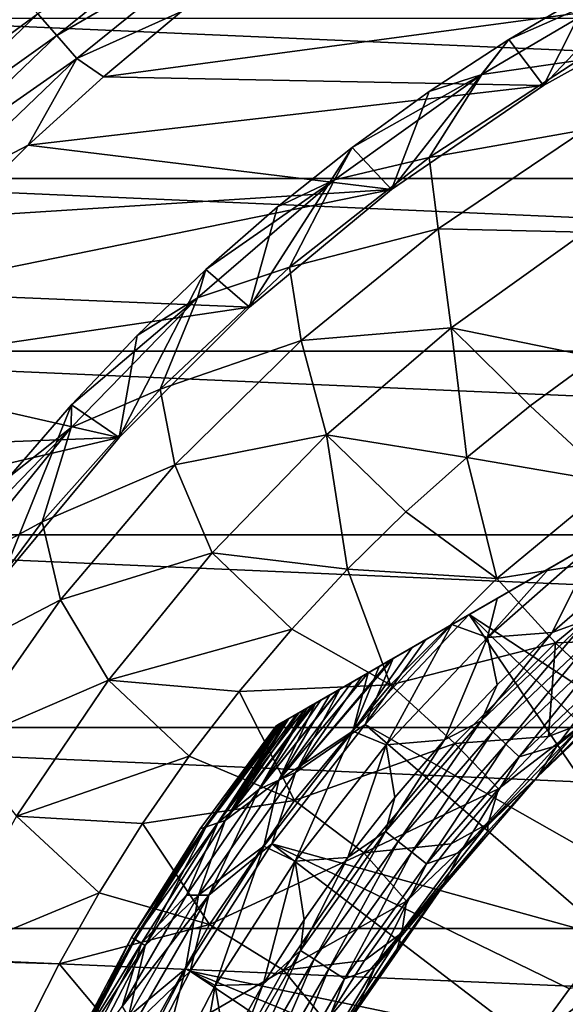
# Model space of a CAD drawing. Header units: metres. Extents: x -82 to 82, y -464 to 32.
# Tile 241 of 256: x -20.51 to -13.4, y 10.13 to 22.96. Entities that reach past the tile are written whole.
import ezdxf

# ---------------------------------------------------------------- set-up
doc = ezdxf.new("R2010")
doc.units = ezdxf.units.M
doc.layers.add('solid_K244121000C07', color=7, linetype='CONTINUOUS')

msp = doc.modelspace()

# ---------------------------------------------------------------- linework, layer by layer
at = {"layer": 'solid_K244121000C07'}
for points in [[(-20.275513, 23.037457, -285.295593), (-20.027609, 22.755783, -285.132813), (-18.025635, 24.372267, -285.132813)], [(-18.025635, 24.372267, -285.132813), (-20.027609, 22.755783, -285.132813), (-17.789715, 24.053282, -285.033386)], [(-20.027609, 22.755783, -285.132813), (-19.765488, 22.457956, -285.033386), (-17.789715, 24.053282, -285.033386)], [(-17.789715, 24.053282, -285.033386), (-19.765488, 22.457956, -285.033386), (-18.403748, 23.068058, -285)], [(-13.687205, 22.105661, 15), (-13.0688, 23.337418, 15), (-11.971325, 23.918926, 15)], [(-11.58917, 23.274258, 15), (-13.687205, 22.105661, 15), (-11.971325, 23.918926, 15)], [(-20.702681, 23.522816, -285.792206), (-22.622974, 21.682364, -285.792206), (-20.502562, 23.295435, -285.517365)], [(-14.491086, 22.250023, 22.86648), (-12.460107, 23.447832, 22.86648), (-14.13723, 22.706108, 15)], [(-13.238297, 22.430285, 30.750626), (-12.460107, 23.447832, 22.86648), (-14.491086, 22.250023, 22.86648)], [(-12.460107, 23.447832, 22.86648), (-13.0688, 23.337418, 15), (-14.13723, 22.706108, 15)], [(-22.622974, 21.682364, -285.792206), (-22.404293, 21.472775, -285.517365), (-20.502562, 23.295435, -285.517365)], [(-20.502562, 23.295435, -285.517365), (-22.404293, 21.472775, -285.517365), (-20.275513, 23.037457, -285.295593)], [(-11.58917, 23.274258, -285), (-18.403748, 23.068058, -285), (-19.42046, 22.218887, -285)], [(-13.687205, 22.105661, -285), (-11.58917, 23.274258, -285), (-19.42046, 22.218887, -285)], [(-13.687205, 22.105661, 15), (-14.13723, 22.706108, 15), (-13.0688, 23.337418, 15)], [(-13.687205, 22.105661, -285), (-13.687205, 22.105661, 15), (-11.58917, 23.274258, 15)], [(-13.687205, 22.105661, -285), (-11.58917, 23.274258, 15), (-11.58917, 23.274258, -285)], [(-24.896374, 20.890676, -289), (-22.980894, 22.981041, -289), (24.896374, 20.890676, -289)], [(-22.980894, 22.981041, -289), (22.980894, 22.981041, -289), (24.896374, 20.890676, -289)], [(-22.404293, 21.472775, -285.517365), (-22.156181, 21.23498, -285.295593), (-20.275513, 23.037457, -285.295593)], [(-20.275513, 23.037457, -285.295593), (-22.156181, 21.23498, -285.295593), (-20.027609, 22.755783, -285.132813)], [(-19.765488, 22.457956, -285.033386), (-19.42046, 22.218887, -285), (-18.403748, 23.068058, -285)], [(-22.156181, 21.23498, -285.295593), (-21.885284, 20.975346, -285.132813), (-20.027609, 22.755783, -285.132813)], [(-20.027609, 22.755783, -285.132813), (-21.885284, 20.975346, -285.132813), (-19.765488, 22.457956, -285.033386)], [(-15.668468, 20.748468, 15), (-15.175826, 22.025486, 15), (-14.13723, 22.706108, 15)], [(-13.687205, 22.105661, 15), (-15.668468, 20.748468, 15), (-14.13723, 22.706108, 15)], [(-14.491086, 22.250023, 22.86648), (-14.13723, 22.706108, 15), (-15.175826, 22.025486, 15)], [(-21.885284, 20.975346, -285.132813), (-21.59885, 20.700821, -285.033386), (-19.765488, 22.457956, -285.033386)], [(-19.765488, 22.457956, -285.033386), (-21.59885, 20.700821, -285.033386), (-20.398048, 21.324936, -285)], [(-19.765488, 22.457956, -285.033386), (-20.398048, 21.324936, -285), (-19.42046, 22.218887, -285)], [(-13.238297, 22.430285, 30.750626), (-14.491086, 22.250023, 22.86648), (-15.177323, 21.16646, 30.750626)], [(-13.238297, 22.430285, 30.750626), (-15.177323, 21.16646, 30.750626), (-13.148675, 21.528719, 38.608505)], [(-13.687205, 22.105661, -285), (-19.42046, 22.218887, -285), (-20.398048, 21.324936, -285)], [(-16.407797, 20.876764, 22.86648), (-14.491086, 22.250023, 22.86648), (-16.181759, 21.297384, 15)], [(-15.177323, 21.16646, 30.750626), (-14.491086, 22.250023, 22.86648), (-16.407797, 20.876764, 22.86648)], [(-14.491086, 22.250023, 22.86648), (-15.175826, 22.025486, 15), (-16.181759, 21.297384, 15)], [(-15.668468, 20.748468, -285), (-13.687205, 22.105661, -285), (-20.398048, 21.324936, -285)], [(-15.668468, 20.748468, -285), (-15.668468, 20.748468, 15), (-13.687205, 22.105661, 15)], [(-15.668468, 20.748468, -285), (-13.687205, 22.105661, 15), (-13.687205, 22.105661, -285)], [(-15.668468, 20.748468, 15), (-16.181759, 21.297384, 15), (-15.175826, 22.025486, 15)], [(-3.335342, 21.745701, 112.757362), (-17.164658, 13.761341, 112.757362), (-17.155373, 13.766702, 112.910072)], [(-3.335342, 21.745701, 97.169998), (-17.164658, 13.761341, 97.169998), (-17.164658, 13.761341, 112.757362)], [(-3.335342, 21.745701, 112.757362), (-3.335342, 21.745701, 97.169998), (-17.164658, 13.761341, 112.757362)], [(-3.335342, 21.745701, 97.169998), (-3.352699, 21.73568, 96.85112), (-17.164658, 13.761341, 97.169998)], [(-3.352699, 21.73568, 96.85112), (-17.147301, 13.771362, 96.85112), (-17.164658, 13.761341, 97.169998)], [(-3.344627, 21.740339, 112.910072), (-3.335342, 21.745701, 112.757362), (-17.155373, 13.766702, 112.910072)], [(-3.344627, 21.740339, 112.910072), (-17.155373, 13.766702, 112.910072), (-17.127077, 13.783038, 113.064087)], [(-3.352699, 21.73568, 96.85112), (-3.405357, 21.705276, 96.531151), (-17.147301, 13.771362, 96.85112)], [(-3.405357, 21.705276, 96.531151), (-17.094643, 13.801764, 96.531151), (-17.147301, 13.771362, 96.85112)], [(-3.372921, 21.724005, 113.064079), (-3.344627, 21.740339, 112.910072), (-17.127077, 13.783038, 113.064087)], [(-3.372921, 21.724005, 113.064079), (-17.127077, 13.783038, 113.064087), (-17.077866, 13.811451, 113.221832)], [(-3.405357, 21.705276, 96.531151), (-3.458767, 21.67444, 96.323883), (-17.094643, 13.801764, 96.531151)], [(-3.422125, 21.695597, 113.221809), (-3.372921, 21.724005, 113.064079), (-17.077866, 13.811451, 113.221832)], [(-3.422125, 21.695597, 113.221809), (-17.077866, 13.811451, 113.221832), (-17.076059, 13.812494, 113.226563)], [(-3.423941, 21.694548, 113.226563), (-3.422125, 21.695597, 113.221809), (-17.076059, 13.812494, 113.226563)], [(-3.423941, 21.694548, 113.226563), (-17.076059, 13.812494, 113.226563), (-17.004765, 13.853656, 113.384712)], [(-3.495223, 21.653393, 113.384689), (-3.423941, 21.694548, 113.226563), (-17.004765, 13.853656, 113.384712)], [(-3.458767, 21.67444, 96.323883), (-17.041233, 13.832601, 96.323883), (-17.094643, 13.801764, 96.531151)], [(-3.458767, 21.67444, 96.323883), (-3.495368, 21.653309, 96.208221), (-17.041233, 13.832601, 96.323883)], [(-3.495368, 21.653309, 96.208221), (-17.004633, 13.853732, 96.208221), (-17.041233, 13.832601, 96.323883)], [(-3.596641, 21.594839, 113.554039), (-3.495223, 21.653393, 113.384689), (-17.004765, 13.853656, 113.384712)], [(-3.596641, 21.594839, 113.554039), (-17.004765, 13.853656, 113.384712), (-16.903309, 13.91223, 113.554108)], [(-3.495368, 21.653309, 96.208221), (-3.625929, 21.57793, 95.881859), (-17.004633, 13.853732, 96.208221)], [(-3.625929, 21.57793, 95.881859), (-16.874071, 13.929111, 95.881859), (-17.004633, 13.853732, 96.208221)], [(-3.596641, 21.594839, 113.554039), (-16.903309, 13.91223, 113.554108), (-16.806786, 13.967959, 113.683723)], [(-3.625929, 21.57793, 95.881859), (-3.801772, 21.476406, 95.551437), (-16.874071, 13.929111, 95.881859)], [(-3.693217, 21.539082, 113.683723), (-3.596641, 21.594839, 113.554039), (-16.806786, 13.967959, 113.683723)], [(-3.801772, 21.476406, 95.551437), (-16.698229, 14.030635, 95.551437), (-16.874071, 13.929111, 95.881859)], [(-3.693217, 21.539082, 113.683723), (-16.806786, 13.967959, 113.683723), (-16.766861, 13.991009, 113.731346)], [(-3.733036, 21.516092, 113.731224), (-3.693217, 21.539082, 113.683723), (-16.766861, 13.991009, 113.731346)], [(-3.913083, 21.412142, 113.917061), (-3.733036, 21.516092, 113.731224), (-16.766861, 13.991009, 113.731346)], [(-3.801772, 21.476406, 95.551437), (-3.842649, 21.452806, 95.485207), (-16.698229, 14.030635, 95.551437)], [(-3.842649, 21.452806, 95.485207), (-16.657351, 14.054235, 95.485207), (-16.698229, 14.030635, 95.551437)], [(-3.842649, 21.452806, 95.485207), (-4.028902, 21.345274, 95.217461), (-16.657351, 14.054235, 95.485207)], [(-15.177323, 21.16646, 30.750626), (-15.05927, 20.238373, 38.608505), (-13.148675, 21.528719, 38.608505)], [(-13.148675, 21.528719, 38.608505), (-15.05927, 20.238373, 38.608505), (-13.150153, 20.192385, 46.427788)], [(-21.59885, 20.700821, -285.033386), (-21.334538, 20.388004, -285), (-20.398048, 21.324936, -285)], [(-15.668468, 20.748468, -285), (-20.398048, 21.324936, -285), (-21.334538, 20.388004, -285)], [(-3.913083, 21.412142, 113.917061), (-16.766861, 13.991009, 113.731346), (-16.58675, 14.094996, 113.917213)], [(-4.028902, 21.345274, 95.217461), (-16.471098, 14.161768, 95.217461), (-16.657351, 14.054235, 95.485207)], [(-4.146646, 21.277294, 114.110397), (-3.913083, 21.412142, 113.917061), (-16.58675, 14.094996, 113.917213)], [(-4.028902, 21.345274, 95.217461), (-4.315412, 21.179857, 94.880554), (-16.471098, 14.161768, 95.217461)], [(-17.516056, 19.214258, 15), (-17.152565, 20.523598, 15), (-16.181759, 21.297384, 15)], [(-15.668468, 20.748468, 15), (-17.516056, 19.214258, 15), (-16.181759, 21.297384, 15)], [(-16.407797, 20.876764, 22.86648), (-16.181759, 21.297384, 15), (-17.152565, 20.523598, 15)], [(-4.146646, 21.277294, 114.110397), (-16.58675, 14.094996, 113.917213), (-16.35314, 14.229872, 114.110558)], [(-4.315412, 21.179857, 94.880554), (-16.184589, 14.327185, 94.880554), (-16.471098, 14.161768, 95.217461)], [(-4.146646, 21.277294, 114.110397), (-16.35314, 14.229872, 114.110558), (-16.340458, 14.237193, 114.119934)], [(-4.159537, 21.269852, 114.119934), (-4.146646, 21.277294, 114.110397), (-16.340458, 14.237193, 114.119934)], [(-4.159537, 21.269852, 114.119934), (-16.340458, 14.237193, 114.119934), (-16.054953, 14.40203, 114.308235)], [(-4.315412, 21.179857, 94.880554), (-4.52654, 21.057962, 94.671646), (-16.184589, 14.327185, 94.880554)], [(-4.444786, 21.105164, 114.308083), (-4.159537, 21.269852, 114.119934), (-16.054953, 14.40203, 114.308235)], [(-15.177323, 21.16646, 30.750626), (-16.407797, 20.876764, 22.86648), (-16.996494, 19.735483, 30.750626)], [(-15.177323, 21.16646, 30.750626), (-16.996494, 19.735483, 30.750626), (-15.05927, 20.238373, 38.608505)], [(-4.52654, 21.057962, 94.671646), (-15.973459, 14.44908, 94.671646), (-16.184589, 14.327185, 94.880554)], [(-4.818553, 20.889368, 114.505615), (-4.444786, 21.105164, 114.308083), (-16.054953, 14.40203, 114.308235)], [(-4.52654, 21.057962, 94.671646), (-4.670173, 20.975035, 94.543732), (-15.973459, 14.44908, 94.671646)], [(-4.670173, 20.975035, 94.543732), (-15.829827, 14.532006, 94.543732), (-15.973459, 14.44908, 94.671646)], [(-4.670173, 20.975035, 94.543732), (-5.101329, 20.726107, 94.212784), (-15.829827, 14.532006, 94.543732)], [(-26.622379, 18.641317, -289), (-24.896374, 20.890676, -289), (26.622379, 18.641317, -289)], [(-24.896374, 20.890676, -289), (24.896374, 20.890676, -289), (26.622379, 18.641317, -289)], [(-18.195127, 19.338884, 22.86648), (-16.407797, 20.876764, 22.86648), (-18.086203, 19.705778, 15)], [(-16.996494, 19.735483, 30.750626), (-16.407797, 20.876764, 22.86648), (-18.195127, 19.338884, 22.86648)], [(-16.407797, 20.876764, 22.86648), (-17.152565, 20.523598, 15), (-18.086203, 19.705778, 15)], [(-4.818553, 20.889368, 114.505615), (-16.054953, 14.40203, 114.308235), (-15.68118, 14.617827, 114.505737)], [(-4.818553, 20.889368, 114.505615), (-15.68118, 14.617827, 114.505737), (-15.647074, 14.637519, 114.52169)], [(-4.852922, 20.869526, 114.521683), (-4.818553, 20.889368, 114.505615), (-15.647074, 14.637519, 114.52169)], [(-4.852922, 20.869526, 114.521683), (-15.647074, 14.637519, 114.52169), (-15.219337, 14.884473, 114.697899)], [(-5.28046, 20.622686, 114.697823), (-4.852922, 20.869526, 114.521683), (-15.219337, 14.884473, 114.697899)], [(-15.668468, 20.748468, -285), (-21.334538, 20.388004, -285), (-22.228029, 19.409998, -285)], [(-17.516056, 19.214258, -285), (-15.668468, 20.748468, -285), (-22.228029, 19.409998, -285)], [(-17.516056, 19.214258, -285), (-17.516056, 19.214258, 15), (-15.668468, 20.748468, 15)], [(-17.516056, 19.214258, -285), (-15.668468, 20.748468, 15), (-15.668468, 20.748468, -285)], [(-5.101329, 20.726107, 94.212784), (-15.398674, 14.780932, 94.212784), (-15.829827, 14.532006, 94.543732)], [(-5.101329, 20.726107, 94.212784), (-5.617284, 20.428221, 93.894684), (-15.398674, 14.780932, 94.212784)], [(-5.28046, 20.622686, 114.697823), (-15.219337, 14.884473, 114.697899), (-14.65399, 15.210876, 114.878677)], [(-5.28046, 20.622686, 114.697823), (-14.65399, 15.210876, 114.878677), (-5.84601, 20.296165, 114.878677)], [(-17.516056, 19.214258, 15), (-18.086203, 19.705778, 15), (-17.152565, 20.523598, 15)], [(-5.617284, 20.428221, 93.894684), (-14.882715, 15.078821, 93.894684), (-15.398674, 14.780932, 94.212784)], [(-5.617284, 20.428221, 93.894684), (-6.208588, 20.086832, 93.605446), (-14.882715, 15.078821, 93.894684)], [(-5.84601, 20.296165, 114.878677), (-14.65399, 15.210876, 114.878677), (-12.87771, 16.236412, 115.276672)], [(-16.996494, 19.735483, 30.750626), (-16.844082, 18.778986, 38.608505), (-15.05927, 20.238373, 38.608505)], [(-15.05927, 20.238373, 38.608505), (-16.844082, 18.778986, 38.608505), (-14.890171, 18.945757, 46.427788)], [(-15.05927, 20.238373, 38.608505), (-14.890171, 18.945757, 46.427788), (-13.150153, 20.192385, 46.427788)], [(-13.150153, 20.192385, 46.427788), (-14.890171, 18.945757, 46.427788), (-13.001825, 18.558989, 54.188477)], [(-6.208588, 20.086832, 93.605446), (-14.291421, 15.420205, 93.605453), (-14.882715, 15.078821, 93.894684)], [(-6.208588, 20.086832, 93.605446), (-6.886075, 19.695684, 93.348396), (-14.291421, 15.420205, 93.605453)], [(-19.214203, 17.516117, 15), (-18.981619, 18.844784, 15), (-18.086203, 19.705778, 15)], [(-17.516056, 19.214258, 15), (-19.214203, 17.516117, 15), (-18.086203, 19.705778, 15)], [(-18.195127, 19.338884, 22.86648), (-18.086203, 19.705778, 15), (-18.981619, 18.844784, 15)], [(-16.996494, 19.735483, 30.750626), (-18.195127, 19.338884, 22.86648), (-18.681444, 18.148657, 30.750626)], [(-16.996494, 19.735483, 30.750626), (-18.681444, 18.148657, 30.750626), (-16.844082, 18.778986, 38.608505)], [(-6.886075, 19.695684, 93.348396), (-13.613941, 15.811348, 93.348396), (-14.291421, 15.420205, 93.605453)], [(-6.886075, 19.695684, 93.348396), (-7.523012, 19.327948, 93.164093), (-13.613941, 15.811348, 93.348396)], [(-17.516056, 19.214258, -285), (-22.228029, 19.409998, -285), (-23.076704, 18.392906, -285)], [(-19.838982, 17.64851, 22.86648), (-18.195127, 19.338884, 22.86648), (-19.835503, 17.94384, 15)], [(-18.681444, 18.148657, 30.750626), (-18.195127, 19.338884, 22.86648), (-19.838982, 17.64851, 22.86648)], [(-18.195127, 19.338884, 22.86648), (-18.981619, 18.844784, 15), (-19.835503, 17.94384, 15)], [(-7.523012, 19.327948, 93.164093), (-12.97699, 16.179092, 93.164093), (-13.613941, 15.811348, 93.348396)], [(-19.214203, 17.516117, -285), (-17.516056, 19.214258, -285), (-23.076704, 18.392906, -285)], [(-19.214203, 17.516117, -285), (-19.214203, 17.516117, 15), (-17.516056, 19.214258, 15)], [(-19.214203, 17.516117, -285), (-17.516056, 19.214258, 15), (-17.516056, 19.214258, -285)], [(-16.844082, 18.778986, 38.608505), (-16.512697, 17.549637, 46.427788), (-14.890171, 18.945757, 46.427788)], [(-14.890171, 18.945757, 46.427788), (-16.512697, 17.549637, 46.427788), (-14.686686, 17.256441, 54.188477)], [(-14.890171, 18.945757, 46.427788), (-13.859566, 17.927519, 54.188477), (-13.001825, 18.558989, 54.188477)], [(-14.890171, 18.945757, 46.427788), (-14.686686, 17.256441, 54.188477), (-13.859566, 17.927519, 54.188477)], [(-19.214203, 17.516117, 15), (-19.835503, 17.94384, 15), (-18.981619, 18.844784, 15)], [(-18.681444, 18.148657, 30.750626), (-18.488201, 17.162745, 38.608505), (-16.844082, 18.778986, 38.608505)], [(-16.844082, 18.778986, 38.608505), (-18.488201, 17.162745, 38.608505), (-16.512697, 17.549637, 46.427788)], [(-28.145775, 16.250086, -289), (-26.622379, 18.641317, -289), (28.145775, 16.250086, -289)], [(-26.622379, 18.641317, -289), (26.622379, 18.641317, -289), (28.145775, 16.250086, -289)], [(-12.786398, 16.931929, 61.983105), (-13.001825, 18.558989, 54.188477), (-13.859566, 17.927519, 54.188477)], [(-19.214203, 17.516117, -285), (-23.076704, 18.392906, -285), (-23.878859, 17.338783, -285)], [(-18.681444, 18.148657, 30.750626), (-19.838982, 17.64851, 22.86648), (-20.218868, 16.418512, 30.750626)], [(-18.681444, 18.148657, 30.750626), (-20.218868, 16.418512, 30.750626), (-18.488201, 17.162745, 38.608505)], [(-20.748421, 15.668534, 15), (-20.646563, 17.004333, 15), (-19.835503, 17.94384, 15)], [(-19.214203, 17.516117, 15), (-20.748421, 15.668534, 15), (-19.835503, 17.94384, 15)], [(-19.838982, 17.64851, 22.86648), (-19.835503, 17.94384, 15), (-20.646563, 17.004333, 15)], [(-12.786398, 16.931929, 61.983105), (-13.859566, 17.927519, 54.188477), (-14.686686, 17.256441, 54.188477)], [(-19.838982, 17.64851, 22.86648), (-20.646563, 17.004333, 15), (-21.413553, 16.027727, 15)], [(-21.326399, 15.818971, 22.86648), (-19.838982, 17.64851, 22.86648), (-21.413553, 16.027727, 15)], [(-20.218868, 16.418512, 30.750626), (-19.838982, 17.64851, 22.86648), (-21.326399, 15.818971, 22.86648)], [(-19.214203, 17.516117, -285), (-23.878859, 17.338783, -285), (-24.632917, 16.249697, -285)], [(-20.748421, 15.668534, -285), (-19.214203, 17.516117, -285), (-24.632917, 16.249697, -285)], [(-20.748421, 15.668534, -285), (-20.748421, 15.668534, 15), (-19.214203, 17.516117, 15)], [(-20.748421, 15.668534, -285), (-19.214203, 17.516117, 15), (-19.214203, 17.516117, -285)], [(-18.488201, 17.162745, 38.608505), (-18.004929, 16.015039, 46.427788), (-16.512697, 17.549637, 46.427788)], [(-16.512697, 17.549637, 46.427788), (-18.004929, 16.015039, 46.427788), (-16.241825, 15.801476, 54.188477)], [(-16.512697, 17.549637, 46.427788), (-15.481358, 16.547237, 54.188477), (-14.686686, 17.256441, 54.188477)], [(-16.512697, 17.549637, 46.427788), (-16.241825, 15.801476, 54.188477), (-15.481358, 16.547237, 54.188477)], [(-14.294135, 15.679919, 61.983105), (-14.686686, 17.256441, 54.188477), (-15.481358, 16.547237, 54.188477)], [(-14.294135, 15.679919, 61.983105), (-12.786398, 16.931929, 61.983105), (-14.686686, 17.256441, 54.188477)], [(-20.218868, 16.418512, 30.750626), (-19.977896, 15.403151, 38.608505), (-18.488201, 17.162745, 38.608505)], [(-18.488201, 17.162745, 38.608505), (-19.977896, 15.403151, 38.608505), (-18.004929, 16.015039, 46.427788)], [(-12.103218, 16.02725, 69.836754), (-12.786398, 16.931929, 61.983105), (-14.294135, 15.679919, 61.983105)], [(-14.294135, 15.679919, 61.983105), (-15.481358, 16.547237, 54.188477), (-16.241825, 15.801476, 54.188477)], [(-20.218868, 16.418512, 30.750626), (-21.326399, 15.818971, 22.86648), (-21.596622, 14.558709, 30.750626)], [(-20.218868, 16.418512, 30.750626), (-21.596622, 14.558709, 30.750626), (-19.977896, 15.403151, 38.608505)], [(-29.454964, 13.735176, -289), (-28.145775, 16.250086, -289), (29.454964, 13.735176, -289)], [(-28.145775, 16.250086, -289), (28.145775, 16.250086, -289), (29.454964, 13.735176, -289)], [(-10.994316, 12.806828, 119.121323), (-12.87771, 16.236412, 115.276672), (-14.65399, 15.210876, 114.878677)], [(-14.418071, 14.911964, 93.166901), (-13.613941, 15.811348, 93.348396), (-12.97699, 16.179092, 93.164093)], [(-14.418071, 14.911964, 93.166901), (-12.97699, 16.179092, 93.164093), (-13.574687, 14.97736, 92.499084)], [(-12.823432, 15.625397, 92.499084), (-13.574687, 14.97736, 92.499084), (-12.97699, 16.179092, 93.164093)], [(-19.977896, 15.403151, 38.608505), (-19.355091, 14.354074, 46.427788), (-18.004929, 16.015039, 46.427788)], [(-18.004929, 16.015039, 46.427788), (-19.355091, 14.354074, 46.427788), (-16.96641, 15.020802, 54.188477)], [(-18.004929, 16.015039, 46.427788), (-16.96641, 15.020802, 54.188477), (-16.241825, 15.801476, 54.188477)], [(-13.530396, 14.842137, 69.836754), (-12.103218, 16.02725, 69.836754), (-14.294135, 15.679919, 61.983105)], [(-12.220915, 14.891228, 77.713394), (-12.103218, 16.02725, 69.836754), (-13.530396, 14.842137, 69.836754)], [(-15.679919, 14.294135, 61.983105), (-16.241825, 15.801476, 54.188477), (-16.96641, 15.020802, 54.188477)], [(-15.679919, 14.294135, 61.983105), (-14.294135, 15.679919, 61.983105), (-16.241825, 15.801476, 54.188477)], [(-14.418071, 14.911964, 93.166901), (-14.291421, 15.420205, 93.605453), (-13.613941, 15.811348, 93.348396)], [(-13.530396, 14.842137, 69.836754), (-14.294135, 15.679919, 61.983105), (-15.679919, 14.294135, 61.983105)], [(-13.117963, 15.138936, 92.327232), (-13.574687, 14.97736, 92.499084), (-12.823432, 15.625397, 92.499084)], [(-21.596622, 14.558709, 30.750626), (-21.300724, 13.5149, 38.608505), (-19.977896, 15.403151, 38.608505)], [(-19.977896, 15.403151, 38.608505), (-21.300724, 13.5149, 38.608505), (-19.355091, 14.354074, 46.427788)], [(-14.418071, 14.911964, 93.166901), (-14.882715, 15.078821, 93.894684), (-14.291421, 15.420205, 93.605453)], [(-12.233554, 11.628842, 119.121323), (-14.65399, 15.210876, 114.878677), (-16.009871, 13.776582, 114.878677)], [(-15.219337, 14.884473, 114.697899), (-16.009871, 13.776582, 114.878677), (-14.65399, 15.210876, 114.878677)], [(-11.62886, 12.233537, 119.121323), (-10.994316, 12.806828, 119.121323), (-14.65399, 15.210876, 114.878677)], [(-12.233554, 11.628842, 119.121323), (-11.62886, 12.233537, 119.121323), (-14.65399, 15.210876, 114.878677)], [(-19.355091, 14.354074, 46.427788), (-17.653507, 14.206943, 54.188477), (-16.96641, 15.020802, 54.188477)], [(-15.679919, 14.294135, 61.983105), (-16.96641, 15.020802, 54.188477), (-17.653507, 14.206943, 54.188477)], [(-16.170473, 13.688803, 93.894745), (-15.398674, 14.780932, 94.212784), (-14.882715, 15.078821, 93.894684)], [(-16.170473, 13.688803, 93.894745), (-14.882715, 15.078821, 93.894684), (-15.738566, 13.510921, 93.166901)], [(-15.738566, 13.510921, 93.166901), (-14.882715, 15.078821, 93.894684), (-14.418071, 14.911964, 93.166901)], [(-13.117963, 15.138936, 92.327232), (-14.497611, 13.823444, 92.327232), (-13.574687, 14.97736, 92.499084)], [(-14.346397, 13.679262, 92.187546), (-14.497611, 13.823444, 92.327232), (-13.117963, 15.138936, 92.327232)], [(-12.981139, 14.981033, 92.187546), (-14.346397, 13.679262, 92.187546), (-13.117963, 15.138936, 92.327232)], [(-15.738566, 13.510921, 93.166901), (-14.418071, 14.911964, 93.166901), (-14.97736, 13.574687, 92.499084)], [(-14.418071, 14.911964, 93.166901), (-14.293241, 14.293241, 92.499084), (-14.97736, 13.574687, 92.499084)], [(-14.497611, 13.823444, 92.327232), (-14.293241, 14.293241, 92.499084), (-13.574687, 14.97736, 92.499084)], [(-14.418071, 14.911964, 93.166901), (-13.574687, 14.97736, 92.499084), (-14.293241, 14.293241, 92.499084)], [(-14.180427, 13.521009, 92.084709), (-14.346397, 13.679262, 92.187546), (-12.981139, 14.981033, 92.187546)], [(-12.830963, 14.807721, 92.084709), (-14.180427, 13.521009, 92.084709), (-12.981139, 14.981033, 92.187546)], [(-12.936872, 14.273639, 77.713394), (-12.220915, 14.891228, 77.713394), (-13.530396, 14.842137, 69.836754)], [(-16.170473, 13.688803, 93.894745), (-15.829827, 14.532006, 94.543732), (-15.398674, 14.780932, 94.212784)], [(-15.647074, 14.637519, 114.52169), (-16.009871, 13.776582, 114.878677), (-15.219337, 14.884473, 114.697899)], [(-14.842137, 13.530396, 69.836754), (-13.530396, 14.842137, 69.836754), (-15.679919, 14.294135, 61.983105)], [(-13.621663, 13.621663, 77.713394), (-13.530396, 14.842137, 69.836754), (-14.842137, 13.530396, 69.836754)], [(-12.830963, 14.807721, 92.084709), (-14.004359, 13.35313, 92.021599), (-14.180427, 13.521009, 92.084709)], [(-12.830963, 14.807721, 92.084709), (-12.671651, 14.623865, 92.021599), (-14.004359, 13.35313, 92.021599)], [(-13.621663, 13.621663, 77.713394), (-12.936872, 14.273639, 77.713394), (-13.530396, 14.842137, 69.836754)], [(-12.121023, 14.761122, 92), (-12.376048, 14.416428, 92), (-13.510058, 13.501417, 92)], [(-12.671651, 14.623865, 92.021599), (-12.121023, 14.761122, 92), (-13.510058, 13.501417, 92)], [(-16.916019, 13.150331, 114.521858), (-16.009871, 13.776582, 114.878677), (-15.647074, 14.637519, 114.52169)], [(-16.916019, 13.150331, 114.521858), (-15.647074, 14.637519, 114.52169), (-15.68118, 14.617827, 114.505737)], [(-16.916019, 13.150331, 114.521858), (-15.68118, 14.617827, 114.505737), (-16.054953, 14.40203, 114.308235)], [(-16.170473, 13.688803, 93.894745), (-15.973459, 14.44908, 94.671646), (-15.829827, 14.532006, 94.543732)], [(-14.004359, 13.35313, 92.021599), (-12.671651, 14.623865, 92.021599), (-13.510058, 13.501417, 92)], [(-17.13464, 13.050822, 94.671173), (-16.184589, 14.327185, 94.880554), (-15.973459, 14.44908, 94.671646)], [(-17.13464, 13.050822, 94.671173), (-15.973459, 14.44908, 94.671646), (-16.170473, 13.688803, 93.894745)], [(-16.916019, 13.150331, 114.521858), (-16.054953, 14.40203, 114.308235), (-16.340458, 14.237193, 114.119934)], [(-12.376048, 14.416428, 92), (-13.090371, 13.771063, 84), (-13.771063, 13.090371, 84)], [(-13.771037, 13.090397, 92), (-12.376048, 14.416428, 92), (-13.771063, 13.090371, 84)], [(-13.510058, 13.501417, 92), (-12.376048, 14.416428, 92), (-13.771037, 13.090397, 92)], [(-21.300724, 13.5149, 38.608505), (-20.552528, 12.579845, 46.427788), (-19.355091, 14.354074, 46.427788)], [(-19.355091, 14.354074, 46.427788), (-20.552528, 12.579845, 46.427788), (-18.301601, 13.361694, 54.188477)], [(-19.355091, 14.354074, 46.427788), (-18.301601, 13.361694, 54.188477), (-17.653507, 14.206943, 54.188477)], [(-16.931929, 12.786398, 61.983105), (-15.679919, 14.294135, 61.983105), (-17.653507, 14.206943, 54.188477)], [(-17.13464, 13.050822, 94.671173), (-16.471098, 14.161768, 95.217461), (-16.184589, 14.327185, 94.880554)], [(-14.842137, 13.530396, 69.836754), (-15.679919, 14.294135, 61.983105), (-16.931929, 12.786398, 61.983105)], [(-14.497611, 13.823444, 92.327232), (-14.97736, 13.574687, 92.499084), (-14.293241, 14.293241, 92.499084)], [(-13.157056, 13.798723, 80.853928), (-12.936872, 14.273639, 77.713394), (-13.621663, 13.621663, 77.713394)], [(-16.931929, 12.786398, 61.983105), (-17.653507, 14.206943, 54.188477), (-18.301601, 13.361694, 54.188477)], [(-17.389685, 12.934453, 114.120171), (-16.340458, 14.237193, 114.119934), (-16.35314, 14.229872, 114.110558)], [(-16.916019, 13.150331, 114.521858), (-16.340458, 14.237193, 114.119934), (-17.389685, 12.934453, 114.120171)], [(-17.389685, 12.934453, 114.120171), (-16.35314, 14.229872, 114.110558), (-16.58675, 14.094996, 113.917213)], [(-17.13464, 13.050822, 94.671173), (-16.657351, 14.054235, 95.485207), (-16.471098, 14.161768, 95.217461)], [(-17.834408, 12.526628, 95.48468), (-16.698229, 14.030635, 95.551437), (-16.657351, 14.054235, 95.485207)], [(-17.834408, 12.526628, 95.48468), (-16.657351, 14.054235, 95.485207), (-17.13464, 13.050822, 94.671173)], [(-17.834408, 12.526628, 95.48468), (-16.874071, 13.929111, 95.881859), (-16.698229, 14.030635, 95.551437)], [(-17.389685, 12.934453, 114.120171), (-16.58675, 14.094996, 113.917213), (-16.766861, 13.991009, 113.731346)], [(-17.389685, 12.934453, 114.120171), (-16.766861, 13.991009, 113.731346), (-16.806786, 13.967959, 113.683723)], [(-17.929249, 12.493866, 113.68486), (-16.806786, 13.967959, 113.683723), (-16.903309, 13.91223, 113.554108)], [(-17.389685, 12.934453, 114.120171), (-16.806786, 13.967959, 113.683723), (-17.929249, 12.493866, 113.68486)], [(-17.929249, 12.493866, 113.68486), (-16.903309, 13.91223, 113.554108), (-17.004765, 13.853656, 113.384712)], [(-17.834408, 12.526628, 95.48468), (-17.004633, 13.853732, 96.208221), (-16.874071, 13.929111, 95.881859)], [(-30.539982, 11.115729, -289), (-29.454964, 13.735176, -289), (30.539982, 11.115729, -289)], [(-29.454964, 13.735176, -289), (29.454964, 13.735176, -289), (30.539982, 11.115729, -289)], [(-18.161165, 12.416603, 97.169998), (-17.164658, 13.761341, 112.757362), (-17.164658, 13.761341, 97.169998)], [(-18.161165, 12.416603, 112.757362), (-17.164658, 13.761341, 112.757362), (-18.161165, 12.416603, 97.169998)], [(-18.103624, 12.435234, 113.226662), (-17.164658, 13.761341, 112.757362), (-18.161165, 12.416603, 112.757362)], [(-18.161165, 12.416603, 97.169998), (-17.164658, 13.761341, 97.169998), (-18.079758, 12.444395, 96.323189)], [(-18.103624, 12.435234, 113.226662), (-17.076059, 13.812494, 113.226563), (-17.077866, 13.811451, 113.221832)], [(-17.929249, 12.493866, 113.68486), (-17.076059, 13.812494, 113.226563), (-18.103624, 12.435234, 113.226662)], [(-18.103624, 12.435234, 113.226662), (-17.077866, 13.811451, 113.221832), (-17.127077, 13.783038, 113.064087)], [(-18.103624, 12.435234, 113.226662), (-17.127077, 13.783038, 113.064087), (-17.155373, 13.766702, 112.910072)], [(-18.103624, 12.435234, 113.226662), (-17.155373, 13.766702, 112.910072), (-17.164658, 13.761341, 112.757362)], [(-18.079758, 12.444395, 96.323189), (-17.094643, 13.801764, 96.531151), (-17.041233, 13.832601, 96.323883)], [(-18.079758, 12.444395, 96.323189), (-17.041233, 13.832601, 96.323883), (-17.834408, 12.526628, 95.48468)], [(-18.079758, 12.444395, 96.323189), (-17.147301, 13.771362, 96.85112), (-17.094643, 13.801764, 96.531151)], [(-18.079758, 12.444395, 96.323189), (-17.164658, 13.761341, 97.169998), (-17.147301, 13.771362, 96.85112)], [(-17.929249, 12.493866, 113.68486), (-17.004765, 13.853656, 113.384712), (-17.076059, 13.812494, 113.226563)], [(-17.834408, 12.526628, 95.48468), (-17.041233, 13.832601, 96.323883), (-17.004633, 13.853732, 96.208221)], [(-12.806845, 10.994297, 119.121323), (-16.009871, 13.776582, 114.878677), (-17.225946, 12.221986, 114.878677)], [(-16.916019, 13.150331, 114.521858), (-17.225946, 12.221986, 114.878677), (-16.009871, 13.776582, 114.878677)], [(-12.806845, 10.994297, 119.121323), (-12.233554, 11.628842, 119.121323), (-16.009871, 13.776582, 114.878677)], [(-14.497611, 13.823444, 92.327232), (-15.745967, 12.382766, 92.327232), (-14.97736, 13.574687, 92.499084)], [(-15.581732, 12.25361, 92.187546), (-15.745967, 12.382766, 92.327232), (-14.497611, 13.823444, 92.327232)], [(-14.346397, 13.679262, 92.187546), (-15.581732, 12.25361, 92.187546), (-14.497611, 13.823444, 92.327232)], [(-14.409132, 12.485584, 80.853928), (-13.771063, 13.090371, 84), (-13.157056, 13.798723, 80.853928)], [(-14.409132, 12.485584, 80.853928), (-13.157056, 13.798723, 80.853928), (-14.273639, 12.936872, 77.713394)], [(-13.157056, 13.798723, 80.853928), (-13.621663, 13.621663, 77.713394), (-14.273639, 12.936872, 77.713394)], [(-13.157056, 13.798723, 80.853928), (-13.771063, 13.090371, 84), (-13.090371, 13.771063, 84)], [(-17.32905, 12.188994, 93.894745), (-16.170473, 13.688803, 93.894745), (-16.923471, 11.993479, 93.166901)], [(-17.13464, 13.050822, 94.671173), (-16.170473, 13.688803, 93.894745), (-17.32905, 12.188994, 93.894745)], [(-16.170473, 13.688803, 93.894745), (-15.738566, 13.510921, 93.166901), (-16.923471, 11.993479, 93.166901)], [(-15.40147, 12.111851, 92.084709), (-15.581732, 12.25361, 92.187546), (-14.346397, 13.679262, 92.187546)], [(-14.180427, 13.521009, 92.084709), (-15.40147, 12.111851, 92.084709), (-14.346397, 13.679262, 92.187546)], [(-14.273639, 12.936872, 77.713394), (-13.621663, 13.621663, 77.713394), (-14.842137, 13.530396, 69.836754)], [(-16.02725, 12.103218, 69.836754), (-14.842137, 13.530396, 69.836754), (-16.931929, 12.786398, 61.983105)], [(-16.923471, 11.993479, 93.166901), (-15.738566, 13.510921, 93.166901), (-16.235792, 12.041284, 92.499084)], [(-15.738566, 13.510921, 93.166901), (-15.625397, 12.823432, 92.499084), (-16.235792, 12.041284, 92.499084)], [(-14.273639, 12.936872, 77.713394), (-14.842137, 13.530396, 69.836754), (-16.02725, 12.103218, 69.836754)], [(-15.745967, 12.382766, 92.327232), (-15.625397, 12.823432, 92.499084), (-14.97736, 13.574687, 92.499084)], [(-15.738566, 13.510921, 93.166901), (-14.97736, 13.574687, 92.499084), (-15.625397, 12.823432, 92.499084)], [(-14.180427, 13.521009, 92.084709), (-15.210242, 11.961467, 92.021599), (-15.40147, 12.111851, 92.084709)], [(-14.180427, 13.521009, 92.084709), (-14.004359, 13.35313, 92.021599), (-15.210242, 11.961467, 92.021599)], [(-13.510058, 13.501417, 92), (-13.771037, 13.090397, 92), (-14.768805, 12.111663, 92)], [(-14.004359, 13.35313, 92.021599), (-13.510058, 13.501417, 92), (-14.768805, 12.111663, 92)], [(-20.552528, 12.579845, 46.427788), (-18.909264, 12.486925, 54.188477), (-18.301601, 13.361694, 54.188477)], [(-16.931929, 12.786398, 61.983105), (-18.301601, 13.361694, 54.188477), (-18.909264, 12.486925, 54.188477)], [(-15.210242, 11.961467, 92.021599), (-14.004359, 13.35313, 92.021599), (-14.768805, 12.111663, 92)], [(-18.046471, 11.55023, 114.521858), (-17.225946, 12.221986, 114.878677), (-16.916019, 13.150331, 114.521858)], [(-18.046471, 11.55023, 114.521858), (-16.916019, 13.150331, 114.521858), (-17.389685, 12.934453, 114.120171)], [(-13.771037, 13.090397, 92), (-14.416405, 12.376077, 84), (-15.024739, 11.630013, 84)], [(-15.024716, 11.630039, 92), (-13.771037, 13.090397, 92), (-15.024739, 11.630013, 84)], [(-14.768805, 12.111663, 92), (-13.771037, 13.090397, 92), (-15.024716, 11.630039, 92)], [(-13.771037, 13.090397, 92), (-13.771063, 13.090371, 84), (-14.416405, 12.376077, 84)], [(-14.409132, 12.485584, 80.853928), (-14.416405, 12.376077, 84), (-13.771063, 13.090371, 84)], [(-18.179293, 11.551328, 94.671173), (-17.13464, 13.050822, 94.671173), (-17.32905, 12.188994, 93.894745)], [(-17.834408, 12.526628, 95.48468), (-17.13464, 13.050822, 94.671173), (-18.179293, 11.551328, 94.671173)], [(-18.336388, 11.553272, 114.120171), (-17.389685, 12.934453, 114.120171), (-17.929249, 12.493866, 113.68486)], [(-18.046471, 11.55023, 114.521858), (-17.389685, 12.934453, 114.120171), (-18.336388, 11.553272, 114.120171)], [(-14.891228, 12.220915, 77.713394), (-14.273639, 12.936872, 77.713394), (-16.02725, 12.103218, 69.836754)], [(-14.409132, 12.485584, 80.853928), (-14.273639, 12.936872, 77.713394), (-14.891228, 12.220915, 77.713394)], [(-18.039478, 11.169573, 61.983105), (-16.931929, 12.786398, 61.983105), (-18.909264, 12.486925, 54.188477)], [(-16.02725, 12.103218, 69.836754), (-16.931929, 12.786398, 61.983105), (-18.039478, 11.169573, 61.983105)], [(-15.745967, 12.382766, 92.327232), (-16.235792, 12.041284, 92.499084), (-15.625397, 12.823432, 92.499084)], [(-20.552528, 12.579845, 46.427788), (-21.587795, 10.706354, 46.427788), (-19.475147, 11.584567, 54.188477)], [(-20.552528, 12.579845, 46.427788), (-19.475147, 11.584567, 54.188477), (-18.909264, 12.486925, 54.188477)], [(-18.039478, 11.169573, 61.983105), (-18.909264, 12.486925, 54.188477), (-19.475147, 11.584567, 54.188477)], [(-17.929249, 12.493866, 113.68486), (-18.103624, 12.435234, 113.226662), (-19.020573, 10.981532, 113.226662)], [(-18.925272, 10.926515, 113.68486), (-17.929249, 12.493866, 113.68486), (-19.020573, 10.981532, 113.226662)], [(-18.336388, 11.553272, 114.120171), (-17.929249, 12.493866, 113.68486), (-18.925272, 10.926515, 113.68486)], [(-18.874346, 10.896861, 95.48468), (-17.834408, 12.526628, 95.48468), (-18.179293, 11.551328, 94.671173)], [(-18.079758, 12.444395, 96.323189), (-17.834408, 12.526628, 95.48468), (-18.874346, 10.896861, 95.48468)], [(-15.530717, 11.059373, 80.853928), (-14.416405, 12.376077, 84), (-14.409132, 12.485584, 80.853928)], [(-15.530717, 11.059373, 80.853928), (-14.409132, 12.485584, 80.853928), (-15.472942, 11.475516, 77.713394)], [(-14.409132, 12.485584, 80.853928), (-14.891228, 12.220915, 77.713394), (-15.472942, 11.475516, 77.713394)], [(-18.103624, 12.435234, 113.226662), (-18.161165, 12.416603, 112.757362), (-19.052559, 11, 112.757362)], [(-19.020573, 10.981532, 113.226662), (-18.103624, 12.435234, 113.226662), (-19.052559, 11, 112.757362)], [(-19.052559, 11, 97.169998), (-18.161165, 12.416603, 97.169998), (-19.007996, 10.974366, 96.323189)], [(-18.161165, 12.416603, 112.757362), (-18.161165, 12.416603, 97.169998), (-19.052559, 11, 97.169998)], [(-19.052559, 11, 112.757362), (-18.161165, 12.416603, 112.757362), (-19.052559, 11, 97.169998)], [(-19.007996, 10.974366, 96.323189), (-18.079758, 12.444395, 96.323189), (-18.874346, 10.896861, 95.48468)], [(-18.161165, 12.416603, 97.169998), (-18.079758, 12.444395, 96.323189), (-19.007996, 10.974366, 96.323189)], [(-15.745967, 12.382766, 92.327232), (-16.851725, 10.829946, 92.327232), (-16.235792, 12.041284, 92.499084)], [(-16.675957, 10.716987, 92.187546), (-16.851725, 10.829946, 92.327232), (-15.745967, 12.382766, 92.327232)], [(-15.581732, 12.25361, 92.187546), (-16.675957, 10.716987, 92.187546), (-15.745967, 12.382766, 92.327232)], [(-15.530717, 11.059373, 80.853928), (-15.024739, 11.630013, 84), (-14.416405, 12.376077, 84)], [(-13.853414, 9.642239, 119.121323), (-17.225946, 12.221986, 114.878677), (-18.291599, 10.560662, 114.878677)], [(-18.046471, 11.55023, 114.521858), (-18.291599, 10.560662, 114.878677), (-17.225946, 12.221986, 114.878677)], [(-13.34726, 10.331528, 119.121323), (-12.806845, 10.994297, 119.121323), (-17.225946, 12.221986, 114.878677)], [(-13.853414, 9.642239, 119.121323), (-13.34726, 10.331528, 119.121323), (-17.225946, 12.221986, 114.878677)], [(-16.483036, 10.593004, 92.084709), (-16.675957, 10.716987, 92.187546), (-15.581732, 12.25361, 92.187546)], [(-15.40147, 12.111851, 92.084709), (-16.483036, 10.593004, 92.084709), (-15.581732, 12.25361, 92.187546)], [(-15.472942, 11.475516, 77.713394), (-14.891228, 12.220915, 77.713394), (-16.02725, 12.103218, 69.836754)], [(-18.348963, 10.591653, 93.894745), (-17.32905, 12.188994, 93.894745), (-17.962582, 10.372712, 93.166901)], [(-18.179293, 11.551328, 94.671173), (-17.32905, 12.188994, 93.894745), (-18.348963, 10.591653, 93.894745)], [(-17.075626, 10.57278, 69.836754), (-16.02725, 12.103218, 69.836754), (-18.039478, 11.169573, 61.983105)], [(-17.32905, 12.188994, 93.894745), (-16.923471, 11.993479, 93.166901), (-17.962582, 10.372712, 93.166901)], [(-15.472942, 11.475516, 77.713394), (-16.02725, 12.103218, 69.836754), (-17.075626, 10.57278, 69.836754)], [(-15.40147, 12.111851, 92.084709), (-16.278379, 10.461479, 92.021599), (-16.483036, 10.593004, 92.084709)], [(-15.40147, 12.111851, 92.084709), (-15.210242, 11.961467, 92.021599), (-16.278379, 10.461479, 92.021599)], [(-14.768805, 12.111663, 92), (-15.024716, 11.630039, 92), (-15.885284, 10.605078, 92)], [(-15.210242, 11.961467, 92.021599), (-14.768805, 12.111663, 92), (-15.885284, 10.605078, 92)], [(-17.962582, 10.372712, 93.166901), (-16.923471, 11.993479, 93.166901), (-17.337864, 10.391915, 92.499084)], [(-16.923471, 11.993479, 93.166901), (-16.807072, 11.230126, 92.499084), (-17.337864, 10.391915, 92.499084)], [(-16.923471, 11.993479, 93.166901), (-16.235792, 12.041284, 92.499084), (-16.807072, 11.230126, 92.499084)], [(-16.851725, 10.829946, 92.327232), (-16.807072, 11.230126, 92.499084), (-16.235792, 12.041284, 92.499084)], [(-16.278379, 10.461479, 92.021599), (-15.210242, 11.961467, 92.021599), (-15.885284, 10.605078, 92)], [(-21.587795, 10.706354, 46.427788), (-19.998003, 10.656613, 54.188477), (-19.475147, 11.584567, 54.188477)], [(-18.039478, 11.169573, 61.983105), (-19.475147, 11.584567, 54.188477), (-19.998003, 10.656613, 54.188477)], [(-19.173632, 10.103123, 114.120171), (-18.336388, 11.553272, 114.120171), (-18.925272, 10.926515, 113.68486)], [(-18.046471, 11.55023, 114.521858), (-18.336388, 11.553272, 114.120171), (-19.173632, 10.103123, 114.120171)], [(-19.026041, 9.853562, 114.521858), (-18.046471, 11.55023, 114.521858), (-19.173632, 10.103123, 114.120171)], [(-19.093071, 9.968675, 94.671173), (-18.179293, 11.551328, 94.671173), (-18.348963, 10.591653, 93.894745)], [(-18.874346, 10.896861, 95.48468), (-18.179293, 11.551328, 94.671173), (-19.093071, 9.968675, 94.671173)], [(-19.026041, 9.853562, 114.521858), (-18.291599, 10.560662, 114.878677), (-18.046471, 11.55023, 114.521858)], [(-15.024716, 11.630039, 92), (-15.594505, 10.854096, 84), (-16.124241, 10.050316, 84)], [(-16.124224, 10.050341, 92), (-15.024716, 11.630039, 92), (-16.124241, 10.050316, 84)], [(-15.885284, 10.605078, 92), (-15.024716, 11.630039, 92), (-16.124224, 10.050341, 92)], [(-15.024716, 11.630039, 92), (-15.024739, 11.630013, 84), (-15.594505, 10.854096, 84)], [(-15.530717, 11.059373, 80.853928), (-15.594505, 10.854096, 84), (-15.024739, 11.630013, 84)], [(-16.017382, 10.702472, 77.713394), (-15.472942, 11.475516, 77.713394), (-17.075626, 10.57278, 69.836754)], [(-15.530717, 11.059373, 80.853928), (-15.472942, 11.475516, 77.713394), (-16.017382, 10.702472, 77.713394)], [(-18.993124, 9.457452, 61.983105), (-18.039478, 11.169573, 61.983105), (-19.998003, 10.656613, 54.188477)], [(-17.075626, 10.57278, 69.836754), (-18.039478, 11.169573, 61.983105), (-18.993124, 9.457452, 61.983105)], [(-16.851725, 10.829946, 92.327232), (-17.337864, 10.391915, 92.499084), (-16.807072, 11.230126, 92.499084)], [(-31.392572, 8.411682, -289), (-30.539982, 11.115729, -289), (31.392572, 8.411682, -289)], [(-30.539982, 11.115729, -289), (30.539982, 11.115729, -289), (31.392572, 8.411682, -289)], [(-15.530717, 11.059373, 80.853928), (-16.017382, 10.702472, 77.713394), (-16.523233, 9.903645, 77.713394)], [(-16.511652, 9.533007, 80.853928), (-15.530717, 11.059373, 80.853928), (-16.523233, 9.903645, 77.713394)], [(-16.511652, 9.533007, 80.853928), (-15.594505, 10.854096, 84), (-15.530717, 11.059373, 80.853928)], [(-19.833677, 9.51973, 97.169998), (-19.052559, 11, 97.169998), (-19.816971, 9.43548, 96.323189)], [(-19.052559, 11, 112.757362), (-19.052559, 11, 97.169998), (-19.833677, 9.51973, 97.169998)], [(-19.833677, 9.51973, 112.757362), (-19.052559, 11, 112.757362), (-19.833677, 9.51973, 97.169998)], [(-19.020573, 10.981532, 113.226662), (-19.052559, 11, 112.757362), (-19.833677, 9.51973, 112.757362)], [(-19.821041, 9.46058, 113.226662), (-19.020573, 10.981532, 113.226662), (-19.833677, 9.51973, 112.757362)], [(-18.925272, 10.926515, 113.68486), (-19.020573, 10.981532, 113.226662), (-19.821041, 9.46058, 113.226662)], [(-19.784626, 9.280258, 113.68486), (-18.925272, 10.926515, 113.68486), (-19.821041, 9.46058, 113.226662)], [(-19.052559, 11, 97.169998), (-19.007996, 10.974366, 96.323189), (-19.816971, 9.43548, 96.323189)], [(-19.816971, 9.43548, 96.323189), (-19.007996, 10.974366, 96.323189), (-18.874346, 10.896861, 95.48468)], [(-19.173632, 10.103123, 114.120171), (-18.925272, 10.926515, 113.68486), (-19.784626, 9.280258, 113.68486)], [(-19.816971, 9.43548, 96.323189), (-18.874346, 10.896861, 95.48468), (-19.765762, 9.181347, 95.48468)], [(-19.765762, 9.181347, 95.48468), (-18.874346, 10.896861, 95.48468), (-19.093071, 9.968675, 94.671173)], [(-16.851725, 10.829946, 92.327232), (-17.804871, 9.179049, 92.327232), (-17.337864, 10.391915, 92.499084)], [(-17.619162, 9.083309, 92.187546), (-17.804871, 9.179049, 92.327232), (-16.851725, 10.829946, 92.327232)], [(-16.675957, 10.716987, 92.187546), (-17.619162, 9.083309, 92.187546), (-16.851725, 10.829946, 92.327232)], [(-16.511652, 9.533007, 80.853928), (-16.124241, 10.050316, 84), (-15.594505, 10.854096, 84)], [(-21.587795, 10.706354, 46.427788), (-22.452723, 8.748384, 46.427788), (-20.476675, 9.705116, 54.188477)], [(-21.587795, 10.706354, 46.427788), (-20.476675, 9.705116, 54.188477), (-19.998003, 10.656613, 54.188477)], [(-18.993124, 9.457452, 61.983105), (-19.998003, 10.656613, 54.188477), (-20.476675, 9.705116, 54.188477)], [(-17.415329, 8.978226, 92.084709), (-17.619162, 9.083309, 92.187546), (-16.675957, 10.716987, 92.187546)], [(-16.483036, 10.593004, 92.084709), (-17.415329, 8.978226, 92.084709), (-16.675957, 10.716987, 92.187546)], [(-16.523233, 9.903645, 77.713394), (-16.017382, 10.702472, 77.713394), (-17.075626, 10.57278, 69.836754)], [(-19.222052, 8.90956, 93.894745), (-18.348963, 10.591653, 93.894745), (-18.846939, 8.662582, 93.166901)], [(-19.093071, 9.968675, 94.671173), (-18.348963, 10.591653, 93.894745), (-19.222052, 8.90956, 93.894745)], [(-14.757824, 8.191242, 119.121323), (-18.291599, 10.560662, 114.878677), (-19.197521, 8.807118, 114.878677)], [(-19.026041, 9.853562, 114.521858), (-19.197521, 8.807118, 114.878677), (-18.291599, 10.560662, 114.878677)], [(-17.978317, 8.952138, 69.836754), (-17.075626, 10.57278, 69.836754), (-18.993124, 9.457452, 61.983105)], [(-18.348963, 10.591653, 93.894745), (-17.962582, 10.372712, 93.166901), (-18.846939, 8.662582, 93.166901)], [(-14.324004, 8.928199, 119.121323), (-13.853414, 9.642239, 119.121323), (-18.291599, 10.560662, 114.878677)], [(-14.757824, 8.191242, 119.121323), (-14.324004, 8.928199, 119.121323), (-18.291599, 10.560662, 114.878677)], [(-16.523233, 9.903645, 77.713394), (-17.075626, 10.57278, 69.836754), (-17.978317, 8.952138, 69.836754)], [(-16.483036, 10.593004, 92.084709), (-17.199097, 8.866751, 92.021599), (-17.415329, 8.978226, 92.084709)], [(-16.483036, 10.593004, 92.084709), (-16.278379, 10.461479, 92.021599), (-17.199097, 8.866751, 92.021599)], [(-15.885284, 10.605078, 92), (-16.124224, 10.050341, 92), (-16.848761, 8.99607, 92)], [(-16.278379, 10.461479, 92.021599), (-15.885284, 10.605078, 92), (-16.848761, 8.99607, 92)], [(-17.199097, 8.866751, 92.021599), (-16.278379, 10.461479, 92.021599), (-16.848761, 8.99607, 92)], [(-12.770685, 10.480631, 119.427048), (-13.34726, 10.331528, 119.121323), (-13.853414, 9.642239, 119.121323)], [(-13.736472, 9.178417, 119.427048), (-12.770685, 10.480631, 119.427048), (-13.853414, 9.642239, 119.121323)], [(-12.460087, 10.225729, 119.673233), (-12.770685, 10.480631, 119.427048), (-13.736472, 9.178417, 119.427048)], [(-18.846939, 8.662582, 93.166901), (-17.962582, 10.372712, 93.166901), (-18.272963, 8.642467, 92.499084)], [(-17.962582, 10.372712, 93.166901), (-17.826887, 9.528669, 92.499084), (-18.272963, 8.642467, 92.499084)], [(-17.962582, 10.372712, 93.166901), (-17.337864, 10.391915, 92.499084), (-17.826887, 9.528669, 92.499084)], [(-17.804871, 9.179049, 92.327232), (-17.826887, 9.528669, 92.499084), (-17.337864, 10.391915, 92.499084)], [(-13.402385, 8.955187, 119.673233), (-12.460087, 10.225729, 119.673233), (-13.736472, 9.178417, 119.427048)]]:
    msp.add_3dface(points, dxfattribs=at)

doc.saveas('drawing.dxf')
